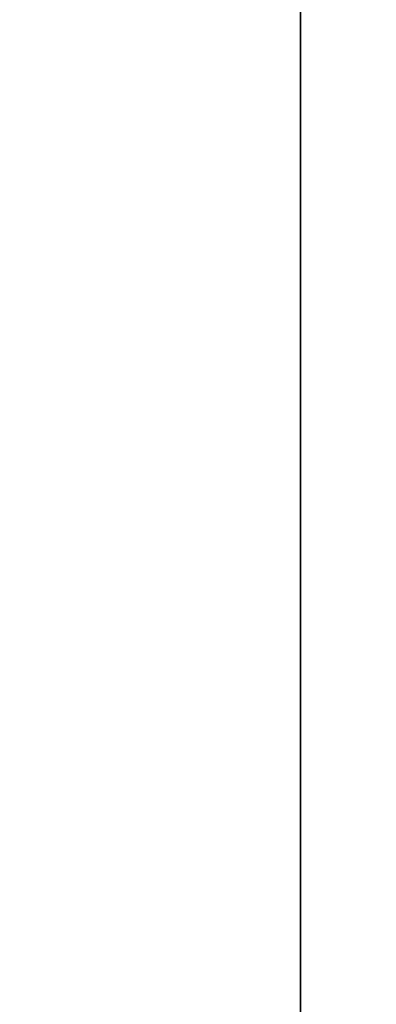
# Model space of a CAD drawing. Header units: millimetres. Extents: x -490 to 6690, y -115 to 132.
# Tile 242 of 256: x 1125.77 to 1127.01, y 27.32 to 30.75. Entities that reach past the tile are written whole.
import ezdxf

# ---------------------------------------------------------------- set-up
doc = ezdxf.new("R2010")
doc.units = ezdxf.units.MM
doc.layers.add('151', color=7, linetype='Continuous', true_color=0xffffff)

# ---------------------------------------------------------------- blocks, each defined once
blk = doc.blocks.new('UG_SURFACE_002')
at = {"layer": '151', "color": 252, "linetype": 'Continuous', "lineweight": 35}
for points in [[(2040, -6.2, 2201.9999), (2040, 113.2, 2201.9999), (960, 113.2, 2201.9999), (960, -6.2, 2201.9999)], [(1110, -6.2, 2052), (1110, 113.2, 2052), (1890, 113.2, 2052), (1890, -6.2, 2052)]]:
    blk.add_3dface(points, dxfattribs=at)
blk = doc.blocks.new('UG_SURFACE_140')
at = {"layer": '151', "color": 254, "linetype": 'Continuous', "lineweight": 35}
for points in [[(1126.75, 111.75, 2030.2501), (1132.5001, 21, 2024.4999), (1132.5001, 86, 2024.4999)], [(1132.5001, 21, 2024.4999), (1126.75, 111.75, 2030.2501), (1126.75, -10, 2030.2501)], [(1126.75, -10, -8), (1126.75, 111.75, -8), (1132.5001, 111.75, -8), (1132.5001, 86, -8)], [(1126.75, 111.75, 2030.2501), (1126.75, 111.75, -8), (1126.75, -10, -8), (1126.75, -10, 2030.2501)], [(1126.75, -10, -8), (1132.5001, 86, -8), (1132.5001, 21, -8)]]:
    blk.add_3dface(points, dxfattribs=at)
blk = doc.blocks.new('UG_SURFACE_143')
at = {"layer": '151', "color": 254, "linetype": 'Continuous', "lineweight": 35}
for points in [[(1873.25, 111.75, 2030.2501), (1126.75, 111.75, 2030.2501), (1126.75, -10, 2030.2501), (1873.25, -10, 2030.2501)], [(1126.75, -10, 2030.2501), (1126.75, 111.75, 2030.2501), (1132.5001, 21, 2024.4999)], [(1132.5001, 86, 2024.4999), (1132.5001, 21, 2024.4999), (1126.75, 111.75, 2030.2501)]]:
    blk.add_3dface(points, dxfattribs=at)

msp = doc.modelspace()

# ---------------------------------------------------------------- linework, layer by layer
at = {"layer": '151', "color": 253, "linetype": 'Continuous', "lineweight": -3}
for p, q in [((1126.75, -10, 2030.25), (1126.75, 111.75, 2030.25)), ((1126.75, -10, -8), (1126.75, 111.75, -8)), ((1126.75, -10, 2030.25), (1126.75, 111.75, 2030.25))]:
    msp.add_line(p, q, dxfattribs=at)

# ---------------------------------------------------------------- block references
for name in ['UG_SURFACE_002', 'UG_SURFACE_140', 'UG_SURFACE_143']:
    msp.add_blockref(name, (0, 0), dxfattribs=at)

doc.saveas('drawing.dxf')
